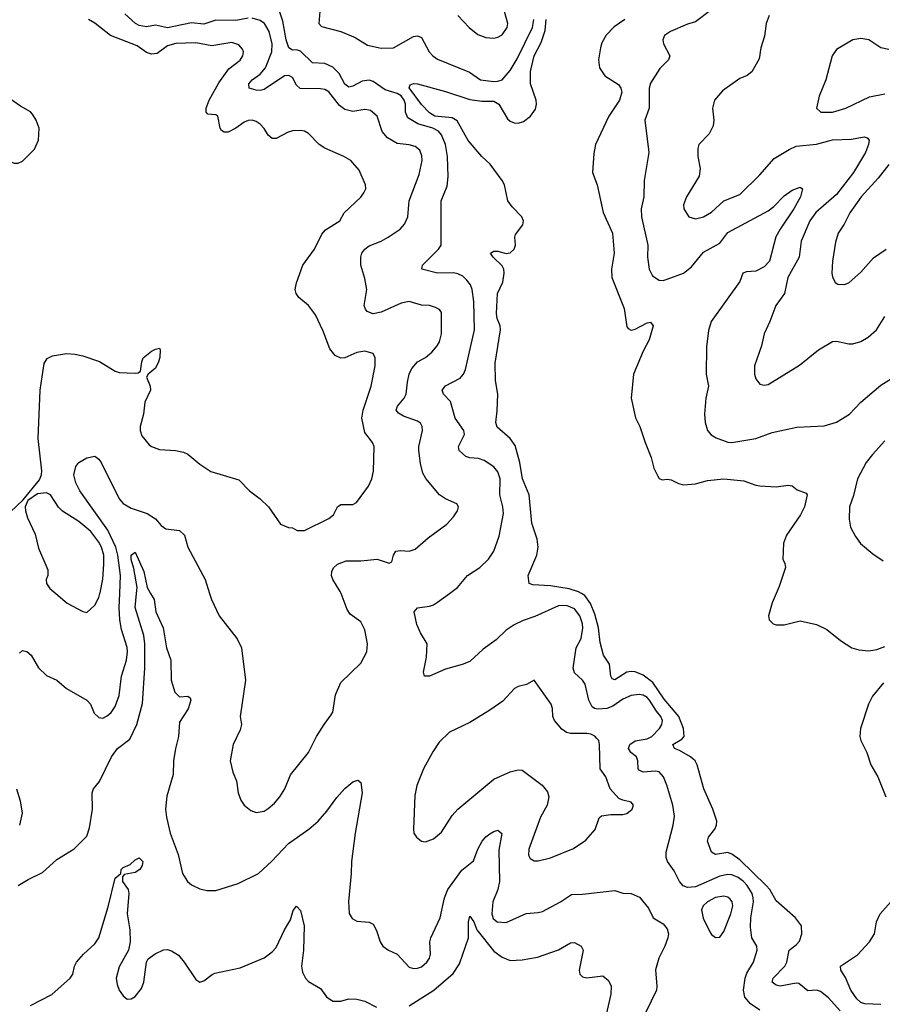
# Model space of a CAD drawing. Header units: inches. Extents: x 1245430 to 1420861, y 606325 to 671315.
# Tile 252 of 256: x 1372637 to 1376917, y 647961 to 652849. Entities that reach past the tile are written whole.
import ezdxf

# ---------------------------------------------------------------- set-up
doc = ezdxf.new("R2010")
doc.units = ezdxf.units.IN
doc.header["$MEASUREMENT"] = 0
doc.layers.add('B3674', color=7, linetype='Continuous')
doc.layers.add('B3675', color=7, linetype='Continuous')

msp = doc.modelspace()

# ---------------------------------------------------------------- linework, layer by layer
at = {"layer": 'B3674', "color": 5}
for points, elevation in [([(1372630, 648550.7), (1372679.4, 648580.6), (1372750, 648614.3), (1372821, 648679), (1372907.6, 648732.4), (1372970, 648796), (1372983.8, 648836.2), (1372997.4, 648930), (1372996.9, 649010), (1373003.6, 649030), (1373033.3, 649066.7), (1373092, 649190), (1373122.4, 649230), (1373183.1, 649276.9), (1373218.4, 649350), (1373245.5, 649454.5), (1373257.5, 649630), (1373258, 649750), (1373252.4, 649792.4), (1373209.6, 649930), (1373216.1, 650000)], 840), ([(1372636.4, 649703.6), (1372650, 649716.5), (1372672.3, 649712.3), (1372693.6, 649693.6), (1372730, 649630.4), (1372770, 649592.4), (1372820.7, 649570), (1372869.2, 649529.2), (1372970.2, 649470.2), (1372988, 649450), (1373006.1, 649406.1), (1373030, 649383.8), (1373050, 649381.3), (1373070, 649392.2), (1373090, 649408.8), (1373110, 649438.4), (1373130, 649494), (1373142, 649590), (1373167.3, 649670), (1373172.2, 649710), (1373170, 649731.5), (1373141.5, 649821.5), (1373132.8, 649870), (1373129.9, 649930.1), (1373133.2, 650000)], 860), ([(1372816.3, 650000), (1372873, 649953), (1372950, 649910.7), (1372970, 649906.4), (1373010, 649942.8), (1373030, 649980.7), (1373035, 650000)], 880), ([(1373286.3, 650000), (1373303.5, 649970), (1373312.9, 649910), (1373347.9, 649830), (1373366, 649730), (1373387.3, 649670), (1373387.8, 649570), (1373406.7, 649510), (1373430, 649486.7), (1373471.3, 649490), (1373482.5, 649482.5), (1373486.4, 649470), (1373472.9, 649427.1), (1373430, 649362), (1373424.4, 649290), (1373409.1, 649230), (1373400.2, 649170), (1373398.8, 649101.2), (1373366.3, 648993.7), (1373360.2, 648930), (1373364.4, 648890), (1373383.6, 648810), (1373423.6, 648703.6), (1373444.6, 648610), (1373470, 648570.5), (1373490, 648554.4), (1373530, 648534.4), (1373564.8, 648524.8), (1373610, 648525.3), (1373720.4, 648559.6), (1373820.9, 648610), (1373888.3, 648671.7), (1373970, 648759.5), (1374072, 648830), (1374118.4, 648870), (1374161.1, 648918.9), (1374210, 648988), (1374250, 649032.7), (1374290, 649064.9), (1374314, 649074), (1374330, 649062), (1374335.3, 649010), (1374301.3, 648810), (1374282.8, 648670), (1374282, 648610), (1374268.7, 648471.3), (1374272.2, 648412.2), (1374287.2, 648387.2), (1374310, 648373), (1374370, 648368.2), (1374390, 648358), (1374407.7, 648327.7), (1374424.9, 648270), (1374439.3, 648250), (1374467.3, 648230), (1374510.5, 648210), (1374570, 648144.4), (1374590, 648138.7), (1374610, 648140.3), (1374630, 648146.7), (1374656.8, 648170), (1374669.7, 648190), (1374674.6, 648210), (1374672.2, 648270), (1374676, 648290), (1374723.1, 648390), (1374745, 648490), (1374761.2, 648530), (1374830, 648627.1), (1374887.8, 648672.2), (1374909.4, 648730.6), (1374930.8, 648770), (1374950, 648792.3), (1374970, 648806.7), (1374990, 648818.9), (1375010, 648824.4), (1375028.4, 648808.4), (1375014.2, 648725.8), (1375018, 648570), (1375008.7, 648531.3), (1374985.2, 648470), (1374978.6, 648410), (1374986, 648386), (1375005.7, 648370), (1375050, 648366.6), (1375150, 648412.1), (1375210, 648415.8), (1375230, 648421.8), (1375320.7, 648470), (1375374, 648506), (1375430, 648507.9), (1375590, 648526), (1375630, 648512.7), (1375670.3, 648510.3), (1375711.8, 648491.8), (1375757.1, 648437.1), (1375779.3, 648390), (1375830, 648360.3), (1375850, 648335.5), (1375855.9, 648310), (1375852.9, 648290), (1375838.3, 648250), (1375808, 648190), (1375791.5, 648131.5), (1375798.4, 648050), (1375796.2, 648030), (1375688.4, 647808.4)], 840), ([(1373579.2, 650000), (1373588.8, 649970), (1373625.7, 649890), (1373715.3, 649775.3), (1373736.9, 649730), (1373757, 649570), (1373730.3, 649390), (1373736.5, 649350), (1373730, 649322.7), (1373695.3, 649250), (1373680.4, 649170), (1373693.5, 649113.5), (1373712.4, 649070), (1373721.3, 649010), (1373734.3, 648974.3), (1373750.4, 648950), (1373783.4, 648923.4), (1373810, 648913.1), (1373850, 648919.6), (1373870, 648932.3), (1373901.1, 648958.9), (1373927.3, 648990), (1373951.5, 649030), (1373980.2, 649099.8), (1374069.6, 649210), (1374109.7, 649290), (1374146.9, 649350), (1374183, 649397), (1374190, 649411.3), (1374203, 649497), (1374230, 649559.1), (1374330, 649654), (1374358.7, 649710), (1374362.4, 649750), (1374350, 649819), (1374330, 649859.3), (1374276.9, 649896.9), (1374261.4, 649921.4), (1374231.2, 650000)], 860), ([(1376310, 647931.5), (1376262.5, 647962.5), (1376235.5, 647995.5), (1376228.2, 648030), (1376236.8, 648090), (1376245.5, 648114.5), (1376278.4, 648170), (1376295.8, 648230), (1376294, 648250), (1376269.8, 648289.8), (1376263.4, 648343.4), (1376264.5, 648390), (1376277.5, 648470), (1376276.1, 648490), (1376270.8, 648510), (1376245.9, 648550), (1376228.7, 648570), (1376202.3, 648590), (1376170, 648603.5), (1376150, 648605.5), (1376110, 648596.4), (1375990, 648544.1), (1375950, 648540.2), (1375929.4, 648549.4), (1375910.8, 648570), (1375883.6, 648623.6), (1375851, 648670), (1375843.9, 648690), (1375843.6, 648716.4), (1375879.2, 648850), (1375885.6, 648894.4), (1375876.8, 648950), (1375847.8, 649047.8), (1375830.6, 649090.6), (1375810, 649114), (1375790, 649118.3), (1375730, 649113.3), (1375710, 649122.4), (1375704.7, 649130), (1375704.5, 649170), (1375696.8, 649190), (1375669.8, 649210), (1375658.2, 649230), (1375663.9, 649250), (1375690, 649268.1), (1375750, 649278.4), (1375773, 649290), (1375810.6, 649330), (1375822.9, 649350), (1375826, 649370), (1375817.7, 649390), (1375795.9, 649415.9), (1375761.9, 649470), (1375750, 649483.7), (1375730, 649494.7), (1375710, 649498.4), (1375670, 649494.1), (1375630, 649475), (1375579.9, 649440.1), (1375550, 649428.8), (1375505.5, 649425.5), (1375489, 649429), (1375477.9, 649437.9), (1375461.5, 649470), (1375442, 649550), (1375429.1, 649569.1), (1375390, 649606), (1375382.4, 649630), (1375398, 649730), (1375423, 649777), (1375431.6, 649828.4), (1375429.9, 649850), (1375416.5, 649890), (1375390, 649924.2), (1375350, 649940.9), (1375310, 649939.5), (1375193.3, 649886.7), (1375134.4, 649865.6), (1375090, 649844.4), (1375050, 649818.3), (1375000.4, 649770), (1374936.4, 649723.6), (1374870, 649662.6), (1374832.8, 649647.2), (1374750, 649625.3), (1374670, 649589.6), (1374645.2, 649590), (1374639.7, 649610), (1374656, 649684), (1374658.3, 649750), (1374624.8, 649804.8), (1374606.9, 649846.9), (1374594, 649910), (1374611.3, 649928.7), (1374670, 649938), (1374690, 649944.2), (1374710, 649957), (1374768.7, 650000)], 840), ([(1376707.7, 647927.7), (1376650, 647992.3), (1376610, 648023.8), (1376590, 648030.4), (1376547.8, 648027.8), (1376503.3, 648063.3), (1376490, 648064.8), (1376410, 648051.1), (1376390, 648056), (1376370.8, 648070), (1376374.6, 648090), (1376433.1, 648150), (1376443.6, 648170), (1376455.3, 648230), (1376490, 648256.5), (1376505.3, 648274.7), (1376518, 648310), (1376516.3, 648350), (1376485.4, 648390), (1376390, 648474.2), (1376358.3, 648530), (1376341.3, 648550), (1376210, 648677.2), (1376170, 648706), (1376150, 648713.6), (1376090, 648704.8), (1376070, 648715.6), (1376049.8, 648770), (1376054.8, 648790), (1376086.5, 648830), (1376094.1, 648850), (1376095.2, 648870), (1376075.9, 648930), (1376030.5, 649030.5), (1375998.6, 649150), (1375988.2, 649170), (1375964.4, 649190), (1375910, 649221.5), (1375885.6, 649230), (1375876.9, 649250), (1375922.6, 649277.4), (1375933.7, 649290), (1375930.6, 649330), (1375907, 649390), (1375835.2, 649475.2), (1375778.3, 649558.4), (1375730, 649594.6), (1375690, 649611.4), (1375670, 649613.6), (1375649.2, 649610), (1375590, 649571.6), (1375576.4, 649576.4), (1375570, 649589.3), (1375562.9, 649650), (1375533.3, 649693.4), (1375517.3, 649757.3), (1375508.5, 649830), (1375490, 649897.3), (1375469.6, 649950), (1375440.6, 649990), (1375424.1, 650000)], 820), ([(1376390, 650000), (1376370, 649954), (1376352.4, 649890), (1376354.9, 649870), (1376376, 649850), (1376390, 649844.9), (1376430, 649845.3), (1376510, 649864.4), (1376590, 649847), (1376642.3, 649822.3), (1376710, 649766.3), (1376764.9, 649730), (1376799.8, 649719.8), (1376850, 649715.2), (1376890, 649722.9), (1376930, 649737.1)], 820), ([(1376923.3, 649556.7), (1376868.3, 649490), (1376848.4, 649450), (1376808.2, 649330), (1376804.9, 649290), (1376810.3, 649270), (1376840.3, 649210), (1376859.6, 649150), (1376894.2, 649090), (1376934, 648990)], 820), ([(1372621.2, 649030), (1372639.2, 648970), (1372649.3, 648910), (1372635.2, 648850)], 840), ([(1372690, 647954.3), (1372796.2, 648010), (1372887.3, 648090), (1372899.7, 648110), (1372908.3, 648150), (1372918, 648170), (1372952.8, 648210), (1373010, 648261.5), (1373028.7, 648291.3), (1373075.1, 648444.9), (1373110, 648586.4), (1373139, 648610), (1373140.4, 648630), (1373150, 648640.3), (1373184.7, 648655.3), (1373210, 648678.4), (1373230, 648687.3), (1373247.3, 648670), (1373243.8, 648650), (1373233.4, 648630), (1373210, 648614.3), (1373154.6, 648605.4), (1373146.8, 648593.2), (1373147.6, 648570), (1373174.2, 648530), (1373177.6, 648510), (1373170.4, 648410), (1373183.8, 648330), (1373185.5, 648270), (1373177.1, 648230), (1373130, 648146.6), (1373116.1, 648090), (1373119.6, 648059.6), (1373130, 648030.8), (1373150, 648002.8), (1373170, 647986.8), (1373190, 647987.3), (1373210, 647999.1), (1373240.7, 648039.3), (1373253, 648070), (1373265.6, 648170), (1373273.6, 648186.4), (1373308.2, 648211.8), (1373349.7, 648230.3), (1373370, 648232.4), (1373390, 648226.4), (1373424, 648204), (1373452.7, 648170), (1373510, 648084), (1373530, 648070.7), (1373550, 648076.3), (1373591.3, 648108.7), (1373605.3, 648114.7), (1373730, 648142), (1373850, 648192), (1373890, 648221.5), (1373910, 648242.6), (1373950, 648330.4), (1373980.6, 648379.4), (1373993.4, 648426.6), (1374010, 648447.3), (1374030, 648426.8), (1374048.9, 648350), (1374044.2, 648230), (1374035.4, 648150), (1374040.7, 648120.7), (1374054.9, 648090), (1374070, 648073.7), (1374130, 648038.4), (1374158.4, 647998.4), (1374190, 647976), (1374230, 647976.5), (1374270, 647987.2), (1374310, 647985.3), (1374350, 647975.3), (1374406.6, 647946.6)], 820), ([(1376910, 647958.8), (1376830, 647962.3), (1376809.9, 647970), (1376790, 647987.8), (1376759.9, 648030), (1376733.8, 648093.9), (1376711.4, 648130), (1376708.8, 648150), (1376793.4, 648206.6), (1376853.3, 648270), (1376878.7, 648310), (1376888.3, 648370), (1376905.6, 648410), (1377010, 648527.1)], 780), ([(1374570, 647953.6), (1374692.4, 648030), (1374787, 648113), (1374819.1, 648160.9), (1374862.9, 648290), (1374863.4, 648370), (1374870, 648398), (1374890, 648370.7), (1374904.3, 648330), (1374990, 648224.1), (1375030, 648194.2), (1375070, 648178.5), (1375130, 648180.8), (1375206.2, 648193.8), (1375310, 648231.5), (1375370, 648265.5), (1375390, 648267.7), (1375422.8, 648250), (1375432.7, 648230), (1375412, 648130), (1375415.5, 648110), (1375430, 648097.1), (1375450, 648092), (1375530, 648102), (1375558.3, 648078.3), (1375571.8, 648050), (1375570.3, 648010.3), (1375547.1, 647910)], 820)]:
    msp.add_lwpolyline(points, dxfattribs=dict(at, elevation=elevation))
at = {"layer": 'B3674', "color": 5, "elevation": 860}
for points in [[(1375190, 649569.2), (1375151.9, 649548.1), (1375110, 649538.9), (1375092.1, 649527.9), (1375034.4, 649465.6), (1374970, 649420.5), (1374870, 649359.7), (1374770, 649311.1), (1374718.4, 649261.6), (1374685.9, 649214.1), (1374639.6, 649130), (1374606.6, 649046.6), (1374596.7, 648996.7), (1374590.4, 648830), (1374593, 648810), (1374605.5, 648790), (1374630, 648770.6), (1374650, 648768), (1374690, 648782), (1374730, 648814.4), (1374782.8, 648897.2), (1374810.7, 648929.3), (1374990, 649078.7), (1375070, 649115.3), (1375110, 649124.4), (1375130, 649123), (1375229.1, 649049.1), (1375255.6, 649015.6), (1375262.3, 648990), (1375254.4, 648950), (1375220.2, 648890), (1375168.8, 648748.8), (1375162.4, 648730), (1375161.6, 648701.6), (1375170, 648684.4), (1375190, 648673.7), (1375210, 648673.1), (1375270, 648687.7), (1375385.1, 648734.9), (1375445.1, 648774.9), (1375491.7, 648828.3), (1375512.8, 648887.2), (1375523.5, 648896.5), (1375570, 648903.6), (1375630, 648902.4), (1375650, 648908.5), (1375675.6, 648930), (1375682, 648950), (1375670, 648963.7), (1375630, 648973.3), (1375610, 648982.9), (1375566.9, 649030), (1375545.1, 649090), (1375516.9, 649130), (1375514, 649250), (1375509.7, 649270), (1375501.1, 649281.1), (1375491.3, 649291.3), (1375470, 649301.2), (1375450, 649305.5), (1375370, 649305), (1375350, 649310.7), (1375327.4, 649327.4), (1375289.8, 649370), (1375281.8, 649390), (1375280.4, 649430), (1375273.7, 649450)], [(1376130, 648498), (1376090, 648491.1), (1376050.3, 648470), (1376027.6, 648450), (1376019.8, 648430), (1376027.5, 648387.5), (1376060.5, 648320.5), (1376070, 648307.3), (1376090, 648293), (1376110, 648293.4), (1376130, 648321.6), (1376165, 648410), (1376174.4, 648450), (1376171.3, 648470), (1376162.3, 648482.3), (1376150, 648493)]]:
    msp.add_lwpolyline(points, close=True, dxfattribs=at)
at = {"layer": 'B3675', "color": 5}
for points, elevation in [([(1374768.7, 650000), (1374809.6, 650030), (1374858.7, 650090), (1374920.5, 650130), (1374962.9, 650170), (1374989.8, 650210.2), (1375015.9, 650284.1), (1375036.8, 650396.8), (1375034, 650430), (1375019.8, 650490), (1375021.4, 650570), (1375010, 650604.5), (1374989.8, 650629.8), (1374940.6, 650660.6), (1374914, 650670), (1374870, 650673.8), (1374850, 650680.9), (1374816.9, 650710), (1374814.3, 650730), (1374843.5, 650790), (1374839.8, 650810), (1374797.7, 650870), (1374774.3, 650954.3), (1374739.7, 650990), (1374732.8, 651010), (1374749.3, 651030.7), (1374823.1, 651070), (1374839.3, 651090), (1374848.4, 651111.6), (1374892.8, 651310), (1374890.7, 651450), (1374882.5, 651510), (1374873.3, 651533.3), (1374856, 651556), (1374835, 651575), (1374810, 651588.2), (1374790, 651591.6), (1374710, 651589.9), (1374631.8, 651610), (1374634.7, 651630), (1374714.7, 651710), (1374727.8, 651730), (1374727.8, 651950), (1374757.2, 652022.8), (1374763.1, 652070), (1374760.2, 652170), (1374749.9, 652230), (1374730, 652277.6), (1374715.3, 652295.3), (1374687.4, 652310), (1374611.9, 652331.9), (1374562.3, 652362.3), (1374551.4, 652390), (1374551.5, 652430), (1374545.1, 652450), (1374530, 652470.8), (1374510, 652482.2), (1374450, 652501.7), (1374390, 652542.4), (1374370, 652549), (1374335.3, 652544.7), (1374290, 652519.1), (1374270, 652514.9), (1374250, 652529.2), (1374221.5, 652581.5), (1374190, 652613.2), (1374150, 652631.8), (1374090, 652634.5), (1374030, 652692.2), (1374010, 652698.8), (1373990, 652698.6), (1373971.8, 652710), (1373959.2, 652750), (1373941.9, 652841.9), (1373921.9, 652901.9)], 840), ([(1374126.2, 652890), (1374120.2, 652830), (1374134.8, 652814.8), (1374229.9, 652790.2), (1374301.6, 652761.6), (1374362.7, 652722.7), (1374430, 652707.2), (1374492, 652710), (1374590, 652765.5), (1374610, 652768.9), (1374630, 652760.3), (1374669.1, 652689.1), (1374686, 652670), (1374710, 652654), (1374868.7, 652588.7), (1374923.8, 652550), (1374990, 652542.3), (1375010, 652543.2), (1375030, 652550.3), (1375070, 652597.3), (1375105.4, 652654.6), (1375181.6, 652810), (1375188.3, 652850)], 840), ([(1374810.2, 652870.2), (1374866.7, 652810), (1374910, 652776), (1374950, 652760.9), (1374990, 652758), (1375010, 652762.6), (1375030, 652774), (1375055.3, 652810), (1375058.7, 652830), (1375041.5, 652890)], 860), ([(1376064.8, 652895.2), (1375990, 652838.7), (1375950, 652826.4), (1375865.5, 652790), (1375836.4, 652770), (1375827.2, 652750), (1375830.4, 652730), (1375862.4, 652670), (1375855.8, 652650), (1375812.8, 652607.2), (1375766.5, 652533.5), (1375759.6, 652510), (1375759.5, 652410), (1375738.4, 652350), (1375757.8, 652190), (1375735.3, 652050), (1375733.8, 651970), (1375720.7, 651910), (1375721.6, 651870), (1375754.2, 651730), (1375752.1, 651670), (1375759.7, 651610), (1375777, 651577), (1375810, 651556.5), (1375830, 651554.9), (1375850, 651560.3), (1375930, 651591.1), (1375970, 651622.9), (1376030, 651694.7), (1376110, 651740.3), (1376150, 651793.4), (1376350, 651900.2), (1376378, 651922), (1376430, 651974.3), (1376470, 652002.6), (1376510, 652018), (1376520.7, 652010), (1376510.2, 651970), (1376478.3, 651910), (1376410.1, 651810), (1376389.2, 651770.8), (1376356.9, 651650), (1376330, 651622.9), (1376290, 651600.8), (1376243.2, 651596.8), (1376225.3, 651590), (1376210.3, 651550), (1376067.2, 651350), (1376054, 651306), (1376044.4, 651224.4), (1376043.1, 651090), (1376054.9, 651030), (1376041.1, 650970), (1376035.3, 650890), (1376038, 650850), (1376048.8, 650810), (1376067.6, 650787.6), (1376092.8, 650772.8), (1376150, 650752.1), (1376170, 650750.2), (1376290, 650770.2), (1376370, 650799.5), (1376493.1, 650826.9), (1376627.6, 650832.4), (1376690, 650851.6), (1376754.7, 650890), (1376809.7, 650950), (1376910, 651035.3), (1377055, 651125)], 840), ([(1372590, 650404.7), (1372654.8, 650465.2), (1372735.2, 650564.8), (1372745, 650590), (1372747, 650610), (1372727.7, 650770), (1372737.8, 651010), (1372758.5, 651141.5), (1372773.7, 651166.3), (1372800.1, 651179.9), (1372868.6, 651191.4), (1372910, 651189.3), (1372950, 651181), (1373032.3, 651152.3), (1373110, 651103.8), (1373130, 651097.1), (1373210, 651094), (1373224.7, 651095.3), (1373236, 651104), (1373242, 651150), (1373249.5, 651170), (1373290, 651203), (1373310, 651214), (1373330, 651218), (1373334, 651210), (1373332.7, 651172.7), (1373325.5, 651150), (1373310, 651119.3), (1373274.8, 651090), (1373266.4, 651073.6), (1373283.8, 651030), (1373286.4, 651010), (1373257.8, 650950), (1373250.3, 650890), (1373234, 650830), (1373234.9, 650810), (1373243.4, 650783.4), (1373279, 650739), (1373291, 650730), (1373330, 650714.9), (1373410, 650710.3), (1373450, 650701.3), (1373471.5, 650691.5), (1373530, 650641.6), (1373585.7, 650605.7), (1373724.7, 650564.7), (1373776.4, 650510), (1373830.3, 650470), (1373870.6, 650430), (1373930, 650344), (1373970, 650327.3), (1373990, 650326), (1374013.7, 650313.7), (1374050, 650313.4), (1374170, 650373.1), (1374193.3, 650390), (1374213.6, 650430), (1374230, 650441.7), (1374290, 650441.7), (1374307.6, 650452.4), (1374367.6, 650532.4), (1374384, 650570), (1374391.6, 650608.4), (1374395.1, 650730), (1374386.9, 650750), (1374350, 650799.6), (1374334.7, 650870), (1374341, 650910), (1374380.2, 651030), (1374400.8, 651130), (1374401.3, 651170), (1374391.1, 651191.1), (1374350, 651203.5), (1374310, 651197.4), (1374250, 651169.8), (1374230, 651168.6), (1374201.8, 651181.8), (1374175.7, 651215.7), (1374143.1, 651303.1), (1374103.9, 651383.9), (1374069.8, 651429.8), (1374021.6, 651470), (1374008.3, 651490), (1374004.4, 651510), (1374010, 651542.8), (1374042.4, 651630), (1374100.3, 651710), (1374135.6, 651784.4), (1374153.9, 651806.1), (1374224.5, 651850), (1374246, 651890), (1374330, 651967.7), (1374344.5, 651990), (1374354.5, 652010), (1374352.7, 652030), (1374321.6, 652101.6), (1374279.3, 652150), (1374245.2, 652170), (1374150, 652211.1), (1374123, 652230), (1374070, 652284.7), (1374050, 652295.1), (1374030, 652299.7), (1373990, 652297.2), (1373968.7, 652291.3), (1373910, 652259.7), (1373890, 652259.7), (1373870, 652275.1), (1373850, 652309.6), (1373830.7, 652330.7), (1373810, 652344), (1373789.8, 652349.8), (1373770, 652348.9), (1373750, 652339.8), (1373710, 652309.9), (1373671.1, 652291.1), (1373650.9, 652290.9), (1373638.9, 652298.9), (1373630.8, 652310.8), (1373619.2, 652370), (1373610, 652377.4), (1373570, 652380.4), (1373561.5, 652390), (1373562.4, 652410), (1373577.5, 652450), (1373625, 652535), (1373674.6, 652605.4), (1373730, 652648), (1373743.5, 652670), (1373747.1, 652690), (1373742.9, 652702.9), (1373723.6, 652723.6), (1373690, 652735.3), (1373590, 652719.3), (1373510, 652734.3), (1373411, 652731), (1373370, 652719.5), (1373318.6, 652681.4), (1373290, 652677.4), (1373266.4, 652686.4), (1373219.3, 652719.3), (1373087.9, 652770), (1373010, 652832.8), (1372978, 652850)], 880), ([(1373770, 652856.7), (1373710, 652844.8), (1373610, 652846.4), (1373550, 652827.4), (1373490, 652833.7), (1373370, 652809.5), (1373310, 652822.8), (1373265.9, 652814.1), (1373230, 652821.1), (1373211.8, 652830), (1373159.1, 652879.1)], 860), ([(1374231.2, 650000), (1374227.4, 650010), (1374189.8, 650070), (1374184.7, 650090), (1374186, 650110), (1374193.1, 650126.9), (1374213.7, 650146.3), (1374257.4, 650162.6), (1374330, 650161.8), (1374410, 650170.2), (1374470, 650150.6), (1374483.2, 650156.8), (1374491.5, 650190), (1374503.7, 650210), (1374526.6, 650213.4), (1374570, 650210.3), (1374599, 650221), (1374662.9, 650277.1), (1374755.4, 650344.6), (1374790, 650380.4), (1374809.6, 650410), (1374813.6, 650430), (1374805.8, 650445.8), (1374750, 650469.7), (1374719.6, 650490), (1374652, 650572), (1374637.3, 650597.3), (1374624.9, 650644.9), (1374617.2, 650710), (1374617.6, 650730), (1374635, 650810), (1374633.3, 650830), (1374625.2, 650845.2), (1374610, 650855.8), (1374540.5, 650880.5), (1374515.9, 650895.9), (1374505.3, 650910), (1374511.8, 650930), (1374544.8, 650970), (1374554.2, 650990), (1374560.4, 651050), (1374569.7, 651090), (1374582.7, 651117.3), (1374609.8, 651150.2), (1374650, 651172.8), (1374681.5, 651198.5), (1374708.5, 651230), (1374719.3, 651250), (1374729, 651290), (1374730, 651395.1), (1374720.5, 651410), (1374700.3, 651420.3), (1374670, 651429.8), (1374630, 651432.4), (1374570, 651449.8), (1374530, 651441.6), (1374430, 651397), (1374390, 651388.9), (1374361.2, 651401.2), (1374351.8, 651411.8), (1374346, 651430), (1374358.8, 651510), (1374350, 651564), (1374329.8, 651630), (1374328.7, 651670), (1374334.7, 651690), (1374349.8, 651710), (1374370, 651726.2), (1374429.9, 651750.1), (1374464.7, 651770), (1374525.4, 651810), (1374546.4, 651833.6), (1374562, 651870), (1374568.5, 651950), (1374619.2, 652080.8), (1374633.3, 652150), (1374632.9, 652172.9), (1374621.4, 652201.4), (1374599.4, 652219.4), (1374570, 652228.2), (1374510, 652234.2), (1374462.5, 652262.5), (1374434.8, 652294.8), (1374409.8, 652369.8), (1374377.6, 652397.6), (1374350, 652403.1), (1374290, 652394.1), (1374250, 652403.4), (1374223.7, 652423.7), (1374170, 652491.8), (1374150, 652502.8), (1374130, 652506.6), (1374028.3, 652508.3), (1374010, 652523.6), (1373990, 652562.4), (1373972.9, 652572.9), (1373950, 652570.6), (1373850, 652503.4), (1373830, 652498.1), (1373810, 652499.2), (1373775.1, 652510), (1373773.1, 652530), (1373790.8, 652550), (1373830, 652578.4), (1373856.9, 652610), (1373887.2, 652690), (1373889.4, 652730), (1373874.9, 652790), (1373851.8, 652830), (1373830, 652845.4), (1373790, 652857.1)], 860), ([(1375424.1, 650000), (1375410, 650008.5), (1375363.7, 650023.7), (1375270, 650038.6), (1375183.3, 650043.3), (1375165.2, 650050), (1375160.5, 650090), (1375202.4, 650190), (1375209.9, 650230), (1375204.4, 650270), (1375177.4, 650350), (1375165.4, 650490), (1375131.6, 650570), (1375118.8, 650650), (1375094.8, 650734.8), (1375070, 650770.6), (1375005.7, 650825.7), (1374999.2, 650850), (1375006.4, 650906.4), (1375008.7, 650990), (1374997.1, 651057.1), (1374995.5, 651144.5), (1375022, 651310), (1375020.3, 651330), (1375005.8, 651365.8), (1375002, 651390), (1375008, 651490), (1375034.4, 651545.6), (1375041, 651590), (1375038.9, 651610), (1375030, 651627.9), (1374986, 651670), (1374973.3, 651690), (1374990, 651700.1), (1375010, 651700.4), (1375050, 651688.2), (1375070, 651692.3), (1375090, 651709.1), (1375096.3, 651730), (1375093.1, 651770), (1375096.9, 651783.1), (1375133.2, 651830), (1375136.4, 651850), (1375127.8, 651870), (1375079.7, 651919.7), (1375059.1, 651950), (1375042.7, 652030), (1375029.9, 652050), (1374971.4, 652131.4), (1374929, 652170), (1374862.6, 652250), (1374806.6, 652346.6), (1374782.4, 652362.4), (1374697.4, 652370), (1374670, 652387.2), (1374630, 652428), (1374568.9, 652511.1), (1374573.4, 652526.6), (1374590, 652532), (1374610, 652530.4), (1374750, 652492.9), (1374870, 652452.3), (1374930, 652444.4), (1374990, 652444.2), (1375014.7, 652430), (1375057.5, 652357.5), (1375070, 652346.2), (1375090, 652337.3), (1375110, 652335.3), (1375135.9, 652344.1), (1375170.6, 652370), (1375195.7, 652404.3), (1375201.4, 652430), (1375198.6, 652450), (1375171.7, 652530), (1375171.2, 652591.2), (1375188.8, 652670), (1375224.4, 652735.6), (1375244, 652796), (1375249.6, 652850)], 820), ([(1375639.3, 652850), (1375586.9, 652813.1), (1375547.1, 652772.9), (1375525.4, 652734.6), (1375518.9, 652710), (1375508.1, 652650), (1375514.4, 652610), (1375540.2, 652570), (1375607.3, 652527.3), (1375618.8, 652510), (1375624.1, 652490), (1375613.4, 652450), (1375560.1, 652370), (1375493.8, 652230), (1375484.7, 652184.7), (1375478.8, 652090), (1375502, 652030), (1375532, 651892), (1375577.5, 651790), (1375586.9, 651690), (1375573.5, 651610), (1375575.5, 651570), (1375635.9, 651415.9), (1375650, 651324.9), (1375655.6, 651315.6), (1375670, 651306.9), (1375690, 651312.3), (1375750, 651343.7), (1375767.3, 651347.3), (1375780.4, 651330), (1375759.7, 651260.3), (1375730, 651203.6), (1375682.6, 651090), (1375670.5, 650970), (1375692.4, 650872.4), (1375714.4, 650830), (1375739.5, 650750), (1375770, 650676), (1375782.8, 650622.7), (1375802.3, 650582.3), (1375810, 650570.8), (1375824.5, 650564.5), (1375850, 650567.3), (1375870, 650563.8), (1375906.2, 650546.2), (1375930, 650540.3), (1375990, 650544), (1376050, 650560.9), (1376130, 650568.9), (1376230, 650560.3), (1376290, 650538), (1376310, 650534.9), (1376390, 650530.4), (1376450, 650537.3), (1376470, 650534), (1376494.8, 650514.8), (1376538.8, 650498.8), (1376544.7, 650490), (1376530.3, 650430), (1376510.2, 650390), (1376442, 650290), (1376426.9, 650250), (1376423.8, 650170), (1376433.4, 650150), (1376436.3, 650130), (1376405.1, 650034.9), (1376390, 650000)], 820), ([(1376356, 652870), (1376340.3, 652830), (1376332.2, 652767.8), (1376313.4, 652710), (1376305.8, 652654.1), (1376269.1, 652590.9), (1376247.1, 652572.9), (1376210, 652557.4), (1376124.2, 652495.8), (1376084.4, 652450), (1376073.7, 652410), (1376081.7, 652350), (1376077.8, 652322.2), (1376057.6, 652282.4), (1376006.7, 652230), (1376001.1, 652210), (1376001.5, 652170), (1376013.1, 652110), (1376007.4, 652072.6), (1375944.6, 651970), (1375930.3, 651930), (1375932, 651910), (1375956.3, 651870), (1375990, 651860.8), (1376030.4, 651870.4), (1376070, 651894), (1376130, 651950.2), (1376210, 651981), (1376310, 652078.9), (1376380.4, 652159.6), (1376454.7, 652205.3), (1376490, 652221.8), (1376590, 652231.9), (1376670, 652252.6), (1376763.3, 652256.7), (1376827.5, 652267.5), (1376842, 652262), (1376851.3, 652251.3), (1376849.1, 652230), (1376833, 652190), (1376774.5, 652090), (1376690, 651981.8), (1376587.7, 651892.3), (1376557.5, 651850), (1376514, 651750), (1376505.1, 651670), (1376448.6, 651570), (1376431.9, 651490), (1376388.2, 651430), (1376359.1, 651350), (1376331.1, 651288.9), (1376316.9, 651230), (1376282.2, 651130), (1376282.6, 651090), (1376290, 651065.5), (1376310, 651040.3), (1376330, 651033.8), (1376350, 651037.6), (1376506.1, 651133.9), (1376600.5, 651210), (1376670, 651251.3), (1376690, 651253.6), (1376750, 651239.1), (1376770, 651239.1), (1376810, 651251.6), (1376847, 651273), (1376887.6, 651310), (1376930, 651376.3)], 860), ([(1376950, 652701.6), (1376910, 652709.6), (1376850, 652749.5), (1376810, 652756.2), (1376770, 652749.6), (1376690, 652700.7), (1376668.2, 652670), (1376636.5, 652550), (1376604.4, 652470), (1376591, 652410), (1376612, 652390), (1376670.4, 652390.4), (1376735.1, 652410), (1376853.8, 652466.2), (1376930, 652481.4)], 880), ([(1376949, 652130), (1376896.9, 652063.1), (1376811.2, 651970), (1376755.3, 651890), (1376726.8, 651833.2), (1376698.3, 651790), (1376684.4, 651744.4), (1376670.3, 651650.3), (1376666.7, 651590), (1376670, 651572), (1376683.7, 651543.7), (1376696.1, 651536.1), (1376730, 651534), (1376750, 651542), (1376810, 651595.3), (1376872.8, 651667.2), (1376936.3, 651710)], 880), ([(1376930, 650758.2), (1376868, 650690), (1376837.3, 650650), (1376793.1, 650570), (1376773.9, 650486.1), (1376754, 650430), (1376752.2, 650370), (1376759.5, 650330), (1376783.4, 650283.4), (1376809.2, 650249.2), (1376870, 650197.1), (1376921.7, 650161.7)], 840), ([(1373133.2, 650000), (1373137.5, 650090), (1373124, 650190), (1373113.3, 650230), (1373074.5, 650314.5), (1372935.7, 650510), (1372915.9, 650550), (1372904.8, 650590), (1372915, 650630), (1372930, 650650.9), (1372970, 650674.4), (1373010, 650681.3), (1373030, 650667.6), (1373041.5, 650650), (1373129.5, 650470), (1373150, 650447.1), (1373190, 650424.2), (1373270, 650398), (1373310.2, 650370.2), (1373338.6, 650338.6), (1373361.5, 650321.5), (1373430, 650312.6), (1373454.6, 650290), (1373471.7, 650230), (1373557, 650070), (1373579.2, 650000)], 860), ([(1373035, 650000), (1373036.1, 650003.9), (1373049.2, 650070.8), (1373054.2, 650145.8), (1373053.5, 650190), (1373042.9, 650230), (1373030, 650255.9), (1372990, 650308), (1372930, 650357.3), (1372848.4, 650408.4), (1372829.1, 650429.1), (1372789.3, 650489.3), (1372770, 650499.5), (1372725, 650495), (1372677.3, 650462.7), (1372664, 650430), (1372664.9, 650410), (1372675.8, 650375.8), (1372714.2, 650294.2), (1372730, 650226), (1372777, 650117), (1372775.8, 650090), (1372768.9, 650070), (1372770.4, 650050), (1372785.5, 650025.5), (1372816.3, 650000)], 880), ([(1373216.1, 650000), (1373219, 650030), (1373203.6, 650123.6), (1373190, 650169.5), (1373189.4, 650190), (1373210, 650206), (1373252.7, 650110), (1373269.2, 650030), (1373286.3, 650000)], 840)]:
    msp.add_lwpolyline(points, dxfattribs=dict(at, elevation=elevation))
at = {"layer": 'B3675', "color": 5, "elevation": 920}
msp.add_lwpolyline([(1372450, 652574), (1372361.6, 652558.4), (1372350.9, 652549.1), (1372370, 652444.7), (1372383.8, 652410), (1372424.8, 652344.8), (1372470, 652257.3), (1372530, 652187.3), (1372570, 652154), (1372610, 652137.3), (1372630, 652137.3), (1372650, 652147.3), (1372710, 652206), (1372729.4, 652250.6), (1372732.7, 652310), (1372719.3, 652350), (1372700.1, 652380.1), (1372690, 652392), (1372640.1, 652420.1), (1372570, 652469.4), (1372546, 652490), (1372510, 652539), (1372470, 652573.2)], close=True, dxfattribs=at)

doc.saveas('drawing.dxf')
